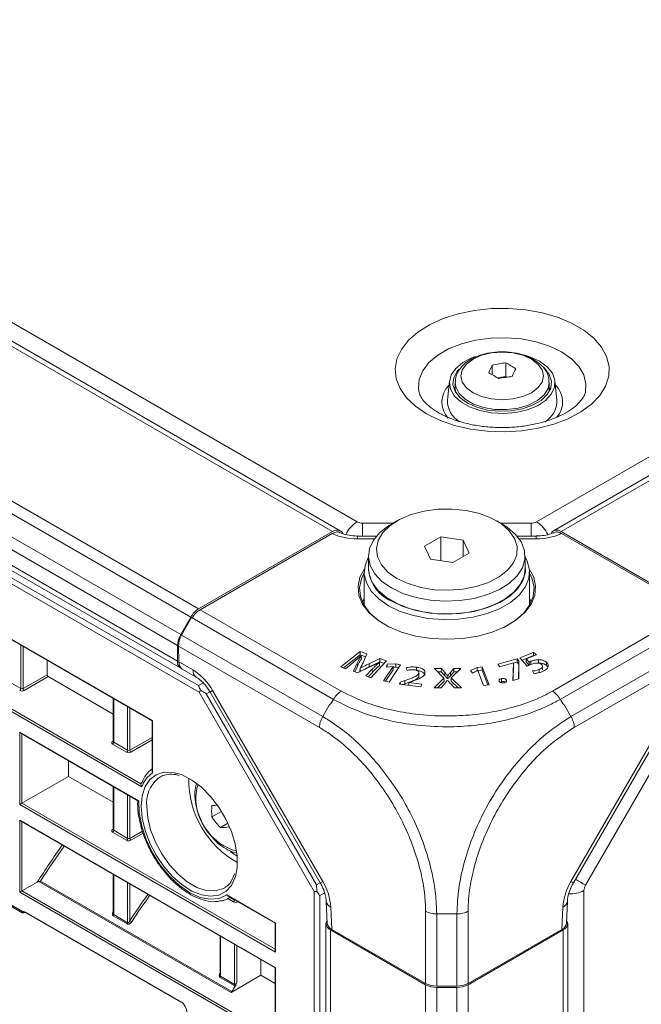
# Model space of a CAD drawing. Header units: millimetres. Extents: x 0 to 1118, y 0 to 864.
# Tile 194 of 256: x 862 to 882, y 333 to 365. Entities that reach past the tile are written whole.
import ezdxf

# ---------------------------------------------------------------- set-up
doc = ezdxf.new("R2010")
doc.units = ezdxf.units.MM

msp = doc.modelspace()

# ---------------------------------------------------------------- linework, layer by layer
at = {"color": 9, "linetype": 'Continuous', "lineweight": 0}
for p, q in [((878.901, 348.57), (1010.648, 424.626)), ((1011.684, 424.459), (879.685, 348.258)), ((872.384, 348.258), (785.286, 398.538)), ((786.323, 398.705), (873.168, 348.57)), ((781.013, 396.071), (868.111, 345.791)), ((867.861, 345.527), (780.763, 395.808)), ((780.44, 395.248), (867.538, 344.967)), ((867.434, 344.619), (780.336, 394.899)), ((780.336, 394.405), (867.434, 344.124)), ((868.129, 343.124), (779.818, 394.105)), ((780.012, 394.192), (868.103, 343.337)), ((781.307, 391.483), (866.64, 342.221)), ((866.297, 340.108), (825.491, 363.665)), ((825.588, 363.69), (866.27, 340.204)), ((873.345, 348.528), (873.345, 348.117)), ((873.345, 348.528), (874.319, 348.528)), ((877.75, 348.528), (878.724, 348.528)), ((878.724, 348.528), (878.724, 348.117)), ((873.184, 348.025), (873.184, 348.117)), ((873.722, 348.025), (873.184, 348.025)), ((878.884, 348.025), (878.347, 348.025)), ((878.884, 348.025), (878.884, 348.117)), ((868.159, 345.763), (872.663, 343.163)), ((879.406, 343.163), (883.91, 345.763)), ((867.896, 345.507), (867.918, 345.519)), ((872.415, 342.898), (867.907, 345.501)), ((884.162, 345.501), (879.654, 342.898)), ((867.568, 344.95), (872.072, 342.35)), ((879.997, 342.35), (884.501, 344.95)), ((862.434, 343.242), (862.434, 344.633)), ((862.504, 344.592), (862.504, 343.243)), ((871.968, 342.001), (867.469, 344.599)), ((884.6, 344.599), (880.101, 342.001)), ((867.477, 344.1), (867.931, 343.838)), ((873.178, 343.957), (873.175, 344.06)), ((873.657, 343.761), (873.655, 343.864)), ((875.972, 343.652), (875.974, 343.755)), ((876.15, 343.653), (876.148, 343.756)), ((861.987, 343.5), (862.434, 343.242)), ((862.504, 343.243), (863.271, 343.686)), ((863.307, 343.625), (862.539, 343.182)), ((868.103, 343.337), (868.254, 343.43)), ((874.691, 343.395), (874.69, 343.498)), ((871.803, 336.761), (868.129, 343.124)), ((868.468, 343.144), (868.353, 343.074)), ((868.556, 343.178), (868.476, 343.132)), ((868.556, 343.178), (872.075, 337.083)), ((879.994, 337.083), (883.513, 343.178)), ((865.399, 342.921), (865.399, 341.531)), ((868.353, 343.074), (871.872, 336.979)), ((880.461, 336.967), (883.858, 342.851)), ((865.845, 341.273), (865.845, 342.663)), ((865.916, 342.623), (865.916, 341.273)), ((872.282, 342.712), (872.072, 342.35)), ((879.787, 342.712), (879.997, 342.35)), ((866.64, 342.221), (866.64, 340.552)), ((862.401, 339.544), (862.401, 341.856)), ((862.401, 341.856), (866.205, 339.66)), ((862.471, 341.798), (862.471, 339.585)), ((865.363, 341.552), (865.384, 341.564)), ((865.916, 341.273), (866.626, 341.683)), ((866.626, 341.602), (865.951, 341.212)), ((865.81, 341.212), (865.364, 341.47)), ((865.399, 341.531), (865.845, 341.273)), ((865.399, 340.108), (865.399, 338.718)), ((865.845, 338.46), (865.845, 339.85)), ((865.916, 339.81), (865.916, 338.46)), ((870.567, 334.83), (862.401, 339.544)), ((862.471, 339.585), (870.553, 334.919)), ((862.401, 339.043), (870.567, 334.328)), ((862.401, 336.74), (862.401, 339.043)), ((862.471, 338.985), (862.471, 336.781)), ((865.363, 338.739), (865.384, 338.751)), ((865.399, 338.718), (865.845, 338.46)), ((865.81, 338.399), (865.364, 338.657)), ((865.916, 338.46), (866.317, 338.692)), ((866.341, 338.624), (865.951, 338.399)), ((865.399, 337.295), (865.399, 336.023)), ((869.145, 333.541), (863.014, 337.08)), ((863.06, 337.09), (869.168, 333.564)), ((865.845, 335.765), (865.845, 337.037)), ((865.916, 336.997), (865.916, 335.832)), ((871.872, 336.979), (871.991, 337.044)), ((872.075, 337.083), (871.995, 337.037)), ((870.567, 332.026), (862.401, 336.74)), ((862.471, 336.781), (870.553, 332.116)), ((869.01, 336.653), (870.567, 335.755)), ((869.222, 336.429), (869.038, 336.536)), ((869.12, 336.569), (869.257, 336.49)), ((871.803, 288.776), (871.803, 336.761)), ((872.135, 336.718), (871.975, 336.631)), ((871.975, 336.631), (871.975, 288.9)), ((880.41, 289.277), (880.41, 336.793)), ((862.004, 336.4), (862.487, 336.121)), ((869.257, 336.49), (869.257, 336.494)), ((869.366, 336.431), (869.363, 336.43)), ((872.332, 336.266), (872.364, 335.553)), ((879.705, 335.553), (879.737, 336.266)), ((862.608, 336.094), (867.53, 333.252)), ((865.833, 335.726), (865.387, 335.984)), ((865.399, 336.023), (865.845, 335.765)), ((875.358, 333.824), (875.358, 336.131)), ((876.358, 336.047), (875.711, 336.047)), ((875.711, 336.046), (875.711, 333.74)), ((876.358, 333.74), (876.358, 336.046)), ((876.711, 336.131), (876.711, 333.824)), ((870.567, 335.755), (870.567, 334.83)), ((868.811, 335.325), (868.811, 334.053)), ((872.322, 335.536), (872.322, 289.197)), ((879.747, 289.197), (879.747, 335.536)), ((869.257, 333.795), (869.257, 335.068)), ((869.328, 335.027), (869.328, 333.863)), ((870.567, 334.328), (870.567, 332.026)), ((869.245, 333.757), (868.798, 334.015)), ((868.811, 334.053), (869.257, 333.795)), ((875.358, 287.445), (875.358, 333.783)), ((875.711, 333.699), (875.711, 287.36)), ((876.358, 287.36), (876.358, 333.699)), ((876.711, 333.783), (876.711, 287.445))]:
    msp.add_line(p, q, dxfattribs=at)
at = {"color": 7, "linetype": 'Continuous', "lineweight": 15}
for p, q in [((1011.434, 424.484), (879.435, 348.282)), ((872.634, 348.282), (785.536, 398.563)), ((780.44, 394.176), (867.538, 343.895)), ((781.342, 391.446), (866.626, 342.213)), ((877.486, 353.578), (877.486, 353.266)), ((877.918, 353.645), (877.918, 353.217)), ((877.918, 353.217), (877.642, 353.174)), ((877.959, 353.193), (877.918, 353.217)), ((876.118, 353.065), (876.055, 352.455)), ((876.267, 352.804), (876.302, 352.877)), ((876.302, 353.018), (876.302, 352.845)), ((879.302, 352.845), (879.302, 353.018)), ((879.549, 352.455), (879.487, 353.065)), ((874.443, 348.6), (874.266, 348.497)), ((877.802, 348.497), (877.626, 348.6)), ((872.384, 348.258), (868.111, 345.791)), ((872.375, 348.197), (868.159, 345.763)), ((879.685, 348.258), (883.958, 345.791)), ((879.694, 348.197), (883.91, 345.763)), ((873.793, 348.117), (873.184, 348.117)), ((875.843, 348.094), (875.32, 347.792)), ((876.557, 347.983), (875.843, 348.094)), ((875.846, 347.328), (875.843, 348.094)), ((876.553, 347.458), (876.557, 347.983)), ((876.749, 347.571), (876.557, 347.983)), ((878.884, 348.117), (878.276, 348.117)), ((875.32, 347.792), (875.512, 347.38)), ((876.226, 347.269), (876.749, 347.571)), ((873.534, 347.477), (873.534, 347.069)), ((875.512, 347.38), (876.226, 347.269)), ((878.534, 347.069), (878.534, 347.477)), ((873.397, 346.967), (873.397, 345.897)), ((878.672, 345.897), (878.672, 346.967)), ((873.397, 346.129), (873.339, 346.008)), ((878.73, 346.008), (878.672, 346.129)), ((867.538, 344.967), (867.861, 345.527)), ((867.886, 345.513), (867.568, 344.95)), ((867.886, 345.513), (867.931, 345.539)), ((867.896, 345.507), (867.886, 345.513)), ((867.907, 345.501), (867.896, 345.507)), ((867.434, 344.619), (867.434, 344.124)), ((867.477, 344.1), (867.469, 344.599)), ((873.268, 344.43), (872.648, 343.934)), ((873.483, 344.352), (873.268, 344.43)), ((873.268, 344.326), (873.268, 344.43)), ((878.804, 344.4), (878.368, 344.23)), ((878.894, 344.324), (878.804, 344.4)), ((878.804, 344.296), (878.804, 344.4)), ((863.271, 344.149), (863.271, 343.686)), ((873.268, 344.326), (872.738, 343.902)), ((872.801, 343.879), (873.046, 344.08)), ((873.175, 344.06), (873.056, 343.795)), ((873.444, 344.263), (873.268, 344.326)), ((873.3, 344.294), (873.303, 344.293)), ((873.306, 344.192), (873.303, 344.293)), ((873.375, 344.102), (873.483, 344.352)), ((873.899, 344.202), (873.551, 344.039)), ((873.9, 344.098), (873.553, 343.936)), ((873.604, 343.589), (874.112, 344.125)), ((873.876, 344.087), (873.88, 344.085)), ((873.883, 343.983), (873.88, 344.085)), ((874.112, 344.125), (873.899, 344.202)), ((873.9, 344.098), (873.899, 344.202)), ((874.039, 344.048), (873.9, 344.098)), ((878.28, 344.195), (877.661, 344.025)), ((877.729, 343.942), (878.163, 344.061)), ((878.164, 344.059), (878.144, 343.506)), ((878.163, 344.061), (878.164, 344.059)), ((878.279, 344.091), (878.164, 344.06)), ((878.167, 343.957), (878.164, 344.059)), ((878.279, 344.091), (878.28, 344.195)), ((878.331, 344.028), (878.279, 344.091)), ((878.333, 344.13), (878.28, 344.195)), ((878.328, 343.557), (878.333, 344.13)), ((878.331, 344.028), (878.333, 344.13)), ((878.368, 344.23), (878.601, 343.962)), ((878.804, 344.296), (878.435, 344.152)), ((878.567, 344.095), (878.569, 344.197)), ((878.656, 343.989), (878.567, 344.095)), ((878.569, 344.197), (878.894, 344.324)), ((878.659, 344.09), (878.569, 344.197)), ((878.658, 343.99), (878.659, 344.09)), ((878.719, 344.013), (878.717, 344.116)), ((878.81, 344.291), (878.804, 344.296)), ((878.96, 344.061), (878.959, 344.165)), ((879.213, 343.981), (879.215, 344.084)), ((867.584, 343.869), (868.034, 343.609)), ((872.648, 343.934), (872.801, 343.879)), ((873.056, 343.795), (873.182, 343.75)), ((873.178, 343.957), (873.098, 343.78)), ((873.182, 343.75), (873.555, 343.927)), ((873.26, 343.79), (873.263, 343.892)), ((873.264, 343.788), (873.26, 343.79)), ((873.267, 343.891), (873.263, 343.892)), ((873.267, 343.79), (873.267, 343.891)), ((873.655, 343.864), (873.444, 343.647)), ((873.657, 343.761), (873.52, 343.619)), ((873.553, 343.936), (873.551, 344.039)), ((874.319, 343.945), (874.017, 343.489)), ((874.321, 343.844), (874.078, 343.476)), ((874.129, 344.019), (874.108, 343.933)), ((874.108, 343.933), (874.316, 343.946)), ((874.404, 344.034), (874.129, 344.019)), ((874.131, 343.935), (874.129, 344.019)), ((874.191, 343.451), (874.555, 344)), ((874.316, 343.946), (874.319, 343.945)), ((874.321, 343.844), (874.319, 343.945)), ((874.404, 343.93), (874.319, 343.926)), ((874.555, 344), (874.404, 344.034)), ((874.404, 343.93), (874.404, 344.034)), ((874.495, 343.91), (874.404, 343.93)), ((874.739, 343.907), (874.765, 343.823)), ((875.067, 343.825), (875.068, 343.928)), ((875.139, 343.768), (875.139, 343.775)), ((875.859, 343.881), (875.638, 343.88)), ((875.638, 343.88), (875.941, 343.579)), ((875.857, 343.777), (875.742, 343.777)), ((875.857, 343.777), (875.859, 343.881)), ((875.972, 343.652), (875.857, 343.777)), ((875.974, 343.755), (875.859, 343.881)), ((876.26, 343.882), (876.148, 343.756)), ((876.262, 343.778), (876.15, 343.653)), ((876.175, 343.584), (876.481, 343.882)), ((876.481, 343.882), (876.26, 343.882)), ((876.262, 343.778), (876.26, 343.882)), ((876.375, 343.779), (876.262, 343.778)), ((877.005, 343.918), (876.79, 343.818)), ((876.79, 343.818), (876.855, 343.74)), ((877.006, 343.815), (876.852, 343.743)), ((876.855, 343.74), (877.016, 343.817)), ((877.162, 343.939), (877.005, 343.918)), ((877.006, 343.815), (877.005, 343.918)), ((877.015, 343.816), (877.006, 343.815)), ((877.016, 343.817), (877.019, 343.817)), ((877.161, 343.836), (877.019, 343.817)), ((877.019, 343.817), (877.206, 343.341)), ((877.161, 343.836), (877.162, 343.939)), ((877.348, 343.36), (877.161, 343.836)), ((877.388, 343.365), (877.162, 343.939)), ((877.661, 344.025), (877.729, 343.942)), ((878.167, 343.957), (878.15, 343.508)), ((878.327, 343.556), (878.331, 344.028)), ((878.765, 343.806), (878.815, 343.723)), ((878.982, 343.75), (878.981, 343.853)), ((879.092, 343.844), (879.089, 343.946)), ((865.384, 342.425), (863.307, 343.625)), ((873.444, 343.647), (873.604, 343.589)), ((874.017, 343.489), (874.191, 343.451)), ((874.549, 343.45), (874.524, 343.384)), ((874.69, 343.498), (874.549, 343.45)), ((874.55, 343.381), (874.549, 343.45)), ((874.812, 343.438), (874.691, 343.395)), ((874.822, 343.347), (874.824, 343.441)), ((874.824, 343.441), (874.825, 343.443)), ((875.234, 343.39), (874.824, 343.441)), ((874.825, 343.443), (874.929, 343.475)), ((875.14, 343.623), (875.138, 343.726)), ((875.141, 343.673), (875.139, 343.734)), ((875.941, 343.579), (875.631, 343.27)), ((875.944, 343.477), (875.736, 343.27)), ((875.944, 343.477), (875.941, 343.579)), ((876.05, 343.507), (876.055, 343.507)), ((876.062, 343.55), (876.063, 343.653)), ((876.068, 343.55), (876.062, 343.55)), ((876.066, 343.653), (876.063, 343.653)), ((876.068, 343.55), (876.066, 343.653)), ((876.173, 343.482), (876.175, 343.584)), ((876.391, 343.272), (876.173, 343.482)), ((876.499, 343.272), (876.175, 343.584)), ((877.78, 343.462), (877.738, 343.447)), ((877.78, 343.462), (877.78, 343.565)), ((877.861, 343.43), (877.861, 343.43)), ((877.932, 343.469), (877.933, 343.52)), ((878.144, 343.506), (878.328, 343.557)), ((868.476, 343.132), (871.995, 337.037)), ((874.524, 343.384), (875.2, 343.299)), ((874.691, 343.395), (874.622, 343.372)), ((875.2, 343.299), (875.234, 343.39)), ((875.631, 343.27), (875.852, 343.27)), ((875.852, 343.27), (875.956, 343.392)), ((876.161, 343.393), (876.277, 343.272)), ((876.277, 343.272), (876.499, 343.272)), ((877.206, 343.341), (877.388, 343.365)), ((880.074, 337.037), (883.593, 343.132)), ((865.384, 342.929), (865.384, 341.551)), ((866.626, 342.213), (866.626, 340.612)), ((862.436, 341.818), (866.172, 339.662)), ((865.384, 341.552), (865.383, 341.545)), ((863.952, 340.439), (863.952, 340.944)), ((863.952, 340.439), (862.471, 339.585)), ((865.384, 339.612), (863.952, 340.439)), ((866.884, 340.424), (866.813, 340.378)), ((865.384, 340.116), (865.384, 338.738)), ((868.531, 339.143), (868.842, 339.322)), ((862.436, 339.005), (870.553, 334.32)), ((865.384, 338.739), (865.383, 338.732)), ((868.805, 338.802), (869.048, 338.942)), ((865.384, 337.303), (865.384, 336.064)), ((862.961, 337.063), (862.471, 336.781)), ((869.054, 336.611), (870.553, 335.746)), ((869.098, 336.557), (869.124, 336.571)), ((869.12, 336.57), (869.098, 336.557)), ((862.03, 336.342), (862.474, 336.086)), ((872.186, 336.448), (872.217, 335.75)), ((879.852, 335.75), (879.883, 336.448)), ((862.532, 336.092), (862.526, 336.09)), ((862.618, 336.071), (867.541, 333.23)), ((870.553, 335.746), (870.553, 334.879)), ((872.176, 335.74), (872.176, 289.401)), ((879.893, 289.401), (879.893, 335.74)), ((868.796, 335.334), (868.796, 334.094)), ((872.322, 335.536), (875.358, 333.783)), ((875.358, 333.824), (872.364, 335.553)), ((879.705, 335.553), (876.711, 333.824)), ((876.711, 333.783), (879.747, 335.536)), ((870.095, 334.584), (870.095, 334.089)), ((870.567, 334.328), (870.553, 334.32)), ((870.553, 334.32), (870.553, 332.075)), ((870.095, 334.089), (869.145, 333.541)), ((870.553, 333.825), (870.095, 334.089)), ((876.358, 333.74), (875.711, 333.74)), ((876.358, 333.699), (875.711, 333.699))]:
    msp.add_line(p, q, dxfattribs=at)
at = {"color": 9, "linetype": 'Continuous', "lineweight": 0, "flags": 128}
for points in [[(875.386, 352.022), (875.03, 352.263), (874.746, 352.535), (874.54, 352.83), (874.42, 353.139), (874.386, 353.456), (874.442, 353.772), (874.584, 354.078), (874.81, 354.368), (875.113, 354.633), (875.486, 354.866), (875.918, 355.062), (876.4, 355.215), (876.918, 355.321), (877.459, 355.379), (878.008, 355.385), (878.553, 355.34), (879.078, 355.246), (879.57, 355.104), (880.016, 354.919), (880.405, 354.694), (880.726, 354.437), (880.972, 354.153), (881.135, 353.85), (881.212, 353.535), (881.201, 353.218), (881.102, 352.906), (880.918, 352.607), (880.652, 352.329), (880.313, 352.079), (879.909, 351.864), (879.451, 351.689), (878.949, 351.558), (878.418, 351.476), (877.871, 351.444), (877.322, 351.464), (876.786, 351.533), (876.276, 351.652), (875.805, 351.816), (875.386, 352.022)], [(875.143, 352.73), (875.128, 352.835), (875.151, 353.119), (875.264, 353.397), (875.464, 353.658), (875.743, 353.893), (876.092, 354.095), (876.5, 354.256), (876.951, 354.371), (877.432, 354.437), (877.926, 354.45), (878.415, 354.41), (878.884, 354.32), (879.315, 354.181), (879.695, 353.999), (880.011, 353.779), (880.251, 353.53), (880.408, 353.26), (880.476, 352.977), (880.463, 352.736)], [(878.734, 353.767), (878.461, 353.888), (878.143, 353.964), (877.802, 353.99), (877.461, 353.964), (877.143, 353.888), (876.87, 353.767), (876.661, 353.609), (876.529, 353.426), (876.484, 353.229), (876.529, 353.032), (876.661, 352.849), (876.87, 352.691), (877.143, 352.57), (877.461, 352.494), (877.802, 352.468), (878.143, 352.494), (878.461, 352.57), (878.734, 352.691), (878.944, 352.849), (879.075, 353.032), (879.12, 353.229), (879.075, 353.426), (878.944, 353.609), (878.734, 353.767)], [(879.302, 353.022), (879.266, 352.829), (879.139, 352.625), (878.927, 352.445), (878.645, 352.301), (878.31, 352.203), (877.943, 352.156), (877.568, 352.162), (877.206, 352.223), (876.883, 352.333), (876.617, 352.487), (876.426, 352.674), (876.321, 352.882), (876.302, 353.024)], [(866.277, 339.483), (866.309, 339.822), (866.402, 340.111), (866.553, 340.338), (866.755, 340.493), (867.001, 340.571), (867.28, 340.568), (867.438, 340.534)], [(868.096, 340.177), (868.049, 340.049), (868.017, 339.788)], [(866.205, 339.66), (866.215, 339.27), (866.293, 338.851), (866.436, 338.422), (866.637, 338), (866.888, 337.603), (867.179, 337.249), (867.497, 336.951), (867.828, 336.724), (868.159, 336.576), (868.475, 336.514), (868.763, 336.54), (869.01, 336.653)], [(869.286, 337.232), (869.281, 337.217), (869.158, 336.958), (868.981, 336.766), (868.755, 336.649), (868.491, 336.611), (868.2, 336.655), (867.892, 336.778), (867.582, 336.975), (867.28, 337.239), (867.001, 337.558), (866.755, 337.92), (866.553, 338.31), (866.402, 338.711), (866.309, 339.107), (866.277, 339.483)], [(866.453, 339.482), (866.485, 339.116), (866.578, 338.73), (866.73, 338.339), (866.932, 337.962), (867.178, 337.615), (867.454, 337.313), (867.75, 337.07), (868.053, 336.895), (868.35, 336.796), (868.626, 336.779), (868.871, 336.843), (868.948, 336.884)], [(869.13, 338.028), (869.244, 337.95), (869.344, 337.89)], [(880.461, 336.967), (880.389, 337.009), (880.302, 337.059), (880.203, 337.116), (880.14, 337.153)], [(879.994, 337.083), (880.036, 337.059), (880.063, 337.043), (880.074, 337.037), (880.074, 337.037)]]:
    msp.add_lwpolyline(points, dxfattribs=at)
at = {"color": 7, "linetype": 'Continuous', "lineweight": 15, "flags": 128}
for points in [[(878.995, 353.697), (879.238, 353.519), (879.404, 353.314), (879.483, 353.093), (879.472, 352.867), (879.37, 352.648), (879.185, 352.449), (878.924, 352.28), (878.603, 352.151), (878.239, 352.067), (877.851, 352.034), (877.461, 352.054), (877.089, 352.125), (876.756, 352.244), (876.478, 352.404), (876.273, 352.596), (876.15, 352.811), (876.115, 353.036), (876.172, 353.26), (876.317, 353.47), (876.542, 353.656), (876.834, 353.806), (876.944, 353.847)], [(878.526, 353.888), (878.688, 353.837), (878.995, 353.697)], [(876.427, 353.451), (876.366, 353.381), (876.253, 353.172), (876.23, 352.953), (876.299, 352.738), (876.454, 352.538), (876.689, 352.365), (876.987, 352.23), (877.334, 352.14), (877.707, 352.1), (878.086, 352.114), (878.449, 352.179), (878.774, 352.292), (879.042, 352.447), (879.238, 352.635), (879.351, 352.844), (879.374, 353.063), (879.306, 353.279), (879.15, 353.478), (879.106, 353.518)], [(879.302, 352.877), (879.306, 352.87), (879.337, 352.804)], [(876.302, 352.845), (876.303, 352.818), (876.326, 352.691)], [(879.278, 352.691), (879.296, 352.763), (879.302, 352.845)], [(874.443, 346.763), (874.796, 346.597), (875.2, 346.475), (875.637, 346.403), (876.091, 346.383), (876.543, 346.416), (876.974, 346.501), (877.366, 346.634), (877.704, 346.811), (877.973, 347.022), (878.163, 347.261), (878.266, 347.517), (878.278, 347.78), (878.198, 348.039), (878.029, 348.283), (877.778, 348.502), (877.456, 348.688), (877.076, 348.833), (876.653, 348.93), (876.205, 348.976), (875.75, 348.97), (875.307, 348.91), (874.893, 348.801), (874.526, 348.645), (874.221, 348.45), (873.99, 348.224), (873.843, 347.975), (873.785, 347.714), (873.82, 347.452), (873.945, 347.199), (874.156, 346.967), (874.443, 346.763)], [(874.267, 346.457), (873.964, 346.668), (873.736, 346.909), (873.592, 347.17), (873.535, 347.443), (873.569, 347.716), (873.692, 347.982), (873.9, 348.228), (874.185, 348.448), (874.266, 348.497)], [(877.802, 348.497), (877.962, 348.396), (878.229, 348.169), (878.416, 347.917), (878.517, 347.648), (878.528, 347.374), (878.449, 347.104), (878.283, 346.847), (878.036, 346.612), (877.716, 346.409), (877.336, 346.245), (876.908, 346.125), (876.449, 346.054), (875.975, 346.034), (875.503, 346.067), (875.05, 346.15), (874.633, 346.282), (874.267, 346.457)], [(872.384, 348.258), (872.453, 348.29), (872.519, 348.305), (872.58, 348.302), (872.634, 348.282), (872.678, 348.246), (872.711, 348.194), (872.711, 348.193)], [(874.169, 345.89), (873.859, 346.106), (873.622, 346.352), (873.467, 346.618), (873.4, 346.896), (873.422, 347.177), (873.534, 347.451), (873.534, 347.452)], [(878.534, 347.452), (878.602, 347.315), (878.669, 347.037), (878.647, 346.756), (878.535, 346.483), (878.339, 346.226), (878.064, 345.994), (877.719, 345.795), (877.318, 345.637), (876.873, 345.523), (876.399, 345.459), (875.913, 345.446), (875.431, 345.485), (874.969, 345.574), (874.544, 345.711), (874.169, 345.89)], [(874.258, 346.043), (874.626, 345.868), (875.045, 345.736), (875.5, 345.652), (875.975, 345.619), (876.451, 345.639), (876.912, 345.71), (877.342, 345.83), (877.724, 345.996), (878.046, 346.2), (878.294, 346.435), (878.461, 346.693), (878.541, 346.965), (878.534, 347.213)], [(878.666, 347.068), (878.808, 346.799), (878.87, 346.51), (878.841, 346.219), (878.724, 345.935), (878.521, 345.669), (878.24, 345.427), (877.889, 345.217), (877.479, 345.047), (877.024, 344.922), (876.537, 344.845), (876.034, 344.819), (875.532, 344.845), (875.045, 344.922), (874.59, 345.047), (874.18, 345.217), (873.829, 345.427), (873.548, 345.669), (873.345, 345.935), (873.228, 346.219), (873.199, 346.51), (873.26, 346.799), (873.403, 347.068)], [(873.397, 346.936), (873.309, 346.753), (873.249, 346.468), (873.277, 346.183), (873.393, 345.904), (873.592, 345.642), (873.868, 345.405), (874.187, 345.212)], [(873.534, 347.069), (873.552, 346.898), (873.653, 346.629), (873.84, 346.377), (874.107, 346.15), (874.443, 345.956), (874.836, 345.802), (875.273, 345.694), (875.738, 345.636), (876.213, 345.629), (876.681, 345.675), (877.127, 345.771), (877.533, 345.914), (877.884, 346.098), (878.169, 346.318), (878.377, 346.565), (878.5, 346.83), (878.534, 347.069)], [(877.826, 345.184), (877.856, 345.199), (878.201, 345.405), (878.477, 345.642), (878.676, 345.904), (878.792, 346.183), (878.82, 346.468), (878.76, 346.753), (878.672, 346.936)], [(866.64, 342.221), (866.634, 342.218), (866.63, 342.215), (866.627, 342.213), (866.626, 342.213), (866.626, 342.213)], [(867.438, 340.534), (867.582, 340.484), (867.892, 340.323), (868.2, 340.091), (868.491, 339.798), (868.755, 339.456), (868.981, 339.078), (869.158, 338.681), (869.281, 338.28), (869.344, 337.892), (869.344, 337.533), (869.286, 337.232)]]:
    msp.add_lwpolyline(points, dxfattribs=at)
at = {"color": 7, "linetype": 'Continuous', "lineweight": 15}
for centre, radius, start, end in [((881.289, 351.661), 4.259, 153.251, 156.9521), ((878.403, 349.078), 4.593, 96.0641, 101.522), ((876.25, 350.39), 3.657, 57.1394, 62.866), ((875.702, 350.074), 3.657, 57.1394, 62.866), ((878.604, 348.645), 4.593, 96.0641, 101.522), ((882.038, 351.545), 4.259, 153.251, 156.9521), ((876.842, 352.44), 0.787, 178.8694, 237.9161), ((878.754, 352.442), 0.795, 300.4985, 0.9573), ((879.547, 348.092), 0.215, 50.2598, 150.1658), ((874.728, 347.142), 1.195, 176.5965, 246.8542), ((868.493, 345.179), 0.721, 121.9547, 151.1444), ((868.155, 344.594), 0.721, 148.8563, 178.0435), ((867.67, 344.096), 0.238, 173.0196, 242.956), ((867.201, 339.923), 0.954, 127.1205, 160.2082), ((872.184, 339.325), 3.658, 177.1372, 182.8628), ((868.308, 343.5), 3.998, 273.1953, 275.7581), ((872.244, 341.847), 4.593, 216.0659, 221.5233), ((868.562, 343.057), 4.262, 273.2601, 276.959), ((872.396, 335.738), 0.215, 148.7028, 249.769), ((879.672, 335.738), 0.215, 290.231, 31.2972), ((875.697, 334.461), 0.721, 241.9598, 271.1441), ((875.697, 334.42), 0.721, 241.9598, 271.1441), ((876.372, 334.461), 0.721, 268.8559, 298.0402), ((876.372, 334.42), 0.721, 268.8559, 298.0402), ((867.555, 333.25), 0.0247, 173.8253, 234.8625)]:
    msp.add_arc(centre, radius, start, end, dxfattribs=at)
at = {"color": 9, "linetype": 'Continuous', "lineweight": 0}
for centre, radius, start, end in [((876.626, 352.396), 0.75, 134.147, 223.3831), ((878.997, 352.398), 0.735, 317.6531, 46.8707), ((873.694, 347.745), 0.979, 122.4742, 154.5162), ((873.338, 348.889), 0.361, 241.9598, 271.1441), ((878.731, 348.889), 0.361, 268.8559, 298.0402), ((878.374, 347.744), 0.98, 25.2433, 57.5185), ((868.182, 343.813), 0.252, 174.4386, 233.6285), ((866.976, 342.308), 1.803, 28.8556, 58.0453), ((862.357, 343.246), 0.0769, 302.9181, 357.3706), ((862.582, 343.247), 0.078, 183.0599, 236.9401), ((865.379, 341.574), 0.0277, 236.1434, 280.6298), ((865.322, 341.534), 0.0769, 302.9181, 357.3706), ((865.769, 341.276), 0.0769, 302.9181, 357.3706), ((865.994, 341.278), 0.078, 183.0599, 236.9401), ((867.146, 339.807), 0.9, 124.1693, 160.5241), ((867.499, 339.583), 1.05, 130.7476, 185.4757), ((870.805, 340.322), 3.008, 178.8846, 241.11), ((869.812, 339.777), 1.795, 179.6254, 254.271), ((865.379, 338.762), 0.0277, 236.1434, 280.6298), ((865.322, 338.721), 0.0769, 302.9181, 357.3706), ((865.769, 338.463), 0.0769, 302.9181, 357.3706), ((865.994, 338.465), 0.078, 183.0599, 236.9401), ((870.491, 336.134), 1.846, 4.0861, 30.9208), ((881.578, 336.134), 1.846, 149.0792, 175.9139), ((880.77, 336.781), 0.361, 148.8563, 178.0435), ((879.961, 337.652), 0.969, 267.9512, 297.6042), ((869.18, 336.494), 0.0769, 302.9181, 357.3706), ((869.396, 336.484), 0.064, 222.6569, 238.5487), ((872.416, 336.483), 0.233, 189.0626, 248.8346), ((879.652, 336.483), 0.233, 291.186, 350.726), ((862.528, 336.134), 0.0423, 198.5307, 277.9235), ((862.633, 336.091), 0.0247, 173.8253, 234.8625), ((865.325, 336.025), 0.0739, 326.0519, 357.7951), ((865.772, 335.768), 0.0739, 326.0519, 357.7951), ((866.256, 336.274), 0.558, 232.3838, 239.5346), ((868.737, 334.056), 0.0739, 326.0519, 357.7951), ((869.183, 333.798), 0.0739, 326.0519, 357.7951)]:
    msp.add_arc(centre, radius, start, end, dxfattribs=at)
at = {"color": 7, "linetype": 'Continuous', "lineweight": 15}
for centre, major_axis, ratio, start_param, end_param in [((868.153, 345.359), (0.256, 0.429), 0.56722, 0.793746, 1.579144), ((867.823, 344.803), (0.243, 0.437), 0.587367, 1.561677, 2.347075), ((867.83, 344.304), (0.243, 0.437), 0.587367, 2.347075, 3.132555), ((863.307, 343.665), (-0.025, 0.0433), 0.577426, 0.785518, 2.356238), ((868.218, 343.175), (0.0912, 0.0912), 0.317888, 1.723104, 2.441094), ((862.436, 341.876), (-0.0354, 0.0612), 0.577335, 1.570756, 2.356235), ((862.436, 339.564), (0.05, 0.0289), 0.00007, 0.794084, 2.356154), ((862.436, 339.063), (-0.0354, 0.0612), 0.577335, 1.570756, 2.356235), ((862.436, 336.761), (0.05, 0.0289), 0.00007, 0.794084, 2.356154), ((871.891, 336.812), (0.125, 0.033), 0.317765, 3.842051, 4.560041), ((870.603, 335.775), (0.05, 0.0289), 0.00007, 2.356154, 3.141633), ((872.717, 335.757), (0.5, -0.001), 0.577287, 3.167804, 3.928362), ((879.351, 335.757), (0.5, 0.001), 0.577287, 5.496416, 6.256974), ((870.603, 334.85), (-0.0354, 0.0612), 0.577335, 0.785358, 1.570756), ((876.865, 327.757), (8.349, 14.212), 0.582398, 1.489955, 1.503496), ((869.145, 333.582), (0.0253, 0.0431), 0.582398, 3.940076, 4.645089), ((867.53, 333.007), (-0.15, 0.26), 0.578085, 3.927681, 5.49726)]:
    msp.add_ellipse(centre, major_axis=major_axis, ratio=ratio, start_param=start_param, end_param=end_param, dxfattribs=at)
at = {"color": 9, "linetype": 'Continuous', "lineweight": 0}
for centre, major_axis, ratio, start_param, end_param in [((862.469, 343.223), (0.1, 0.0008), 0.582304, 3.922551, 5.484621), ((862.469, 343.264), (0.05, 0.0008), 0.587274, 3.917956, 5.480026), ((865.435, 341.511), (0.1, 0.0008), 0.582304, 2.360482, 3.922551), ((865.434, 341.552), (0.05, 0.0008), 0.587274, 3.132558, 3.917956), ((865.881, 341.294), (0.05, 0.0008), 0.587274, 3.917956, 5.480026), ((865.881, 341.253), (0.1, 0.0008), 0.582304, 3.922551, 5.484621), ((865.435, 338.698), (0.1, 0.0008), 0.582304, 2.360482, 3.922551), ((865.434, 338.739), (0.05, 0.0008), 0.587274, 3.132558, 3.917956), ((865.881, 338.44), (0.1, 0.0008), 0.582304, 3.922551, 5.484621), ((865.881, 338.481), (0.05, 0.0008), 0.587274, 3.917956, 5.480026), ((870.722, 331.303), (8.375, 14.255), 0.582398, 1.421713, 1.50815), ((870.757, 331.282), (8.35, 14.212), 0.582413, 1.421239, 1.50351), ((873.453, 329.726), (8.375, 14.255), 0.582398, 1.421713, 1.483172), ((873.488, 329.706), (8.35, 14.212), 0.582413, 1.421239, 1.483186), ((869.293, 336.471), (0.1, 0.0008), 0.582304, 3.922551, 5.484621), ((869.293, 336.511), (0.05, 0.0008), 0.587274, 3.917956, 4.342286)]:
    msp.add_ellipse(centre, major_axis=major_axis, ratio=ratio, start_param=start_param, end_param=end_param, dxfattribs=at)
at = {"color": 7, "linetype": 'Continuous', "lineweight": 15}
for points, knots in [([(877.508, 353.975), (877.451, 353.969), (877.279, 353.951), (877.014, 353.868), (876.732, 353.729), (876.514, 353.55), (876.373, 353.343), (876.303, 353.165), (876.31, 353.059), (876.312, 353.027)], [0, 0, 0, 0, 0.088899, 0.266389, 0.446466, 0.629823, 0.786842, 0.936359, 1, 1, 1, 1]), ([(878.806, 353.756), (878.757, 353.782), (878.619, 353.855), (878.357, 353.942), (878.022, 353.997), (877.731, 354.008), (877.564, 353.983), (877.508, 353.975)], [0, 0, 0, 0, 0.134842, 0.383204, 0.630657, 0.877448, 1, 1, 1, 1]), ([(879.293, 353.023), (879.293, 353.077), (879.291, 353.208), (879.199, 353.402), (879.043, 353.599), (878.888, 353.702), (878.806, 353.756)], [0, 0, 0, 0, 0.181848, 0.440154, 0.702961, 1, 1, 1, 1]), ([(875.761, 352.059), (875.714, 352.088), (875.576, 352.171), (875.396, 352.317), (875.249, 352.483), (875.169, 352.623), (875.154, 352.692), (875.147, 352.723)], [0, 0, 0, 0, 0.120199, 0.348417, 0.576255, 0.807437, 1, 1, 1, 1]), ([(880.459, 352.727), (880.459, 352.723), (880.457, 352.681), (880.417, 352.588), (880.316, 352.431), (880.142, 352.257), (879.896, 352.081), (879.588, 351.922), (879.227, 351.785), (878.821, 351.678), (878.381, 351.607), (877.922, 351.576), (877.459, 351.586), (877.005, 351.637), (876.577, 351.727), (876.189, 351.85), (875.924, 351.968), (875.794, 352.041), (875.761, 352.059)], [0, 0, 0, 0, 0.008976, 0.080268, 0.146119, 0.216385, 0.284316, 0.352062, 0.420297, 0.489269, 0.558898, 0.628985, 0.699289, 0.769539, 0.83942, 0.908688, 0.977133, 1, 1, 1, 1]), ([(872.375, 348.197), (872.414, 348.215), (872.493, 348.251), (872.577, 348.253), (872.608, 348.228), (872.614, 348.223)], [0, 0, 0, 0, 0.4476713, 0.895352, 1, 1, 1, 1]), ([(873.184, 348.118), (873.175, 348.117), (873.082, 348.115), (872.91, 348.135), (872.72, 348.18), (872.644, 348.219), (872.619, 348.232)], [0, 0, 0, 0, 0.044626, 0.429705, 0.810811, 1, 1, 1, 1]), ([(879.455, 348.23), (879.45, 348.228), (879.402, 348.2), (879.254, 348.156), (879.061, 348.119), (878.933, 348.121), (878.884, 348.121)], [0, 0, 0, 0, 0.038487, 0.407466, 0.776024, 1, 1, 1, 1]), ([(879.458, 348.224), (879.48, 348.234), (879.531, 348.256), (879.617, 348.237), (879.675, 348.207), (879.694, 348.197)], [0, 0, 0, 0, 0.334943, 0.787863, 1, 1, 1, 1]), ([(873.046, 344.08), (873.074, 344.103), (873.131, 344.151), (873.216, 344.222), (873.272, 344.27), (873.3, 344.294)], [0, 0, 0, 0, 0.333206, 0.666599, 1, 1, 1, 1]), ([(873.303, 344.293), (873.286, 344.266), (873.255, 344.214), (873.213, 344.136), (873.188, 344.085), (873.175, 344.06)], [0, 0, 0, 0, 0.3533457, 0.6765681, 1, 1, 1, 1]), ([(873.306, 344.192), (873.289, 344.165), (873.257, 344.112), (873.215, 344.034), (873.19, 343.983), (873.178, 343.957)], [0, 0, 0, 0, 0.3519392, 0.6758629, 1, 1, 1, 1]), ([(873.263, 343.892), (873.279, 343.92), (873.307, 343.968), (873.344, 344.038), (873.365, 344.081), (873.375, 344.102)], [0, 0, 0, 0, 0.395144, 0.697506, 1, 1, 1, 1]), ([(873.555, 343.927), (873.594, 343.945), (873.668, 343.98), (873.775, 344.033), (873.842, 344.069), (873.876, 344.087)], [0, 0, 0, 0, 0.354154, 0.67698, 1, 1, 1, 1]), ([(873.88, 344.085), (873.854, 344.061), (873.801, 344.012), (873.728, 343.938), (873.68, 343.889), (873.655, 343.864)], [0, 0, 0, 0, 0.33782, 0.668882, 1, 1, 1, 1]), ([(878.717, 344.116), (878.712, 344.114), (878.702, 344.11), (878.682, 344.101), (878.668, 344.095), (878.659, 344.09)], [0, 0, 0, 0, 0.25029, 0.500607, 1, 1, 1, 1]), ([(878.711, 344.012), (878.755, 344.027), (878.818, 344.05), (878.912, 344.06), (878.975, 344.055), (879.027, 344.038), (879.049, 344.021), (879.059, 344.013)], [0, 0, 0, 0, 0.393405, 0.556787, 0.721292, 0.876223, 1, 1, 1, 1]), ([(878.959, 344.165), (878.936, 344.164), (878.89, 344.162), (878.806, 344.146), (878.752, 344.128), (878.717, 344.116)], [0, 0, 0, 0, 0.269218, 0.538771, 1, 1, 1, 1]), ([(879.215, 344.084), (879.2, 344.096), (879.165, 344.122), (879.09, 344.152), (879.015, 344.165), (878.971, 344.165), (878.959, 344.165)], [0, 0, 0, 0, 0.247593, 0.566285, 0.881741, 1, 1, 1, 1]), ([(879.213, 343.981), (879.198, 343.993), (879.163, 344.019), (879.089, 344.049), (879.015, 344.061), (878.971, 344.061), (878.96, 344.061)], [0, 0, 0, 0, 0.249386, 0.568019, 0.883407, 1, 1, 1, 1]), ([(879.071, 343.782), (879.126, 343.808), (879.213, 343.85), (879.271, 343.933), (879.277, 344.004), (879.247, 344.054), (879.221, 344.079), (879.215, 344.084)], [0, 0, 0, 0, 0.348853, 0.550932, 0.753331, 0.946333, 1, 1, 1, 1]), ([(873.551, 344.039), (873.513, 344.021), (873.446, 343.987), (873.351, 343.937), (873.295, 343.907), (873.267, 343.891)], [0, 0, 0, 0, 0.391311, 0.6956, 1, 1, 1, 1]), ([(873.553, 343.936), (873.515, 343.918), (873.447, 343.884), (873.364, 343.84), (873.319, 343.816), (873.302, 343.806)], [0, 0, 0, 0, 0.444904, 0.793195, 1, 1, 1, 1]), ([(873.883, 343.983), (873.857, 343.959), (873.804, 343.91), (873.73, 343.836), (873.682, 343.786), (873.657, 343.761)], [0, 0, 0, 0, 0.3362434, 0.6680927, 1, 1, 1, 1]), ([(875.068, 343.928), (875.034, 343.931), (874.947, 343.939), (874.832, 343.931), (874.76, 343.912), (874.739, 343.907)], [0, 0, 0, 0, 0.298821, 0.79388, 1, 1, 1, 1]), ([(874.765, 343.823), (874.789, 343.829), (874.83, 343.839), (874.908, 343.85), (874.962, 343.846), (874.996, 343.844)], [0, 0, 0, 0, 0.3171435, 0.5705001, 1, 1, 1, 1]), ([(874.996, 343.844), (875.022, 343.84), (875.063, 343.833), (875.111, 343.812), (875.136, 343.786), (875.147, 343.756), (875.141, 343.736), (875.138, 343.726)], [0, 0, 0, 0, 0.285847, 0.451029, 0.617185, 0.818662, 1, 1, 1, 1]), ([(875.33, 343.663), (875.331, 343.671), (875.335, 343.7), (875.295, 343.747), (875.216, 343.794), (875.132, 343.815), (875.08, 343.823), (875.067, 343.825)], [0, 0, 0, 0, 0.093351, 0.367344, 0.60742, 0.905924, 1, 1, 1, 1]), ([(875.33, 343.713), (875.335, 343.738), (875.345, 343.786), (875.299, 343.85), (875.217, 343.897), (875.133, 343.918), (875.08, 343.926), (875.068, 343.928)], [0, 0, 0, 0, 0.254989, 0.480261, 0.677654, 0.922777, 1, 1, 1, 1]), ([(876.063, 343.653), (876.052, 343.666), (876.032, 343.69), (876.003, 343.724), (875.984, 343.745), (875.974, 343.755)], [0, 0, 0, 0, 0.379142, 0.689542, 1, 1, 1, 1]), ([(876.148, 343.756), (876.137, 343.743), (876.117, 343.719), (876.09, 343.685), (876.074, 343.664), (876.066, 343.653)], [0, 0, 0, 0, 0.383203, 0.691529, 1, 1, 1, 1]), ([(878.601, 343.962), (878.609, 343.967), (878.627, 343.976), (878.663, 343.993), (878.692, 344.004), (878.711, 344.012)], [0, 0, 0, 0, 0.251147, 0.502364, 1, 1, 1, 1]), ([(878.981, 343.853), (878.959, 343.845), (878.916, 343.83), (878.843, 343.814), (878.791, 343.808), (878.765, 343.806)], [0, 0, 0, 0, 0.323522, 0.65786, 1, 1, 1, 1]), ([(878.815, 343.723), (878.838, 343.725), (878.886, 343.73), (878.974, 343.748), (879.033, 343.769), (879.071, 343.782)], [0, 0, 0, 0, 0.260851, 0.52127, 1, 1, 1, 1]), ([(879.059, 344.013), (879.071, 344.001), (879.09, 343.979), (879.092, 343.944), (879.073, 343.91), (879.036, 343.877), (878.998, 343.86), (878.981, 343.853)], [0, 0, 0, 0, 0.226603, 0.389656, 0.552485, 0.801707, 1, 1, 1, 1]), ([(879.255, 343.922), (879.249, 343.937), (879.239, 343.958), (879.219, 343.976), (879.213, 343.981)], [0, 0, 0, 0, 0.712227, 1, 1, 1, 1]), ([(868.034, 343.609), (868.057, 343.595), (868.125, 343.553), (868.254, 343.438), (868.383, 343.284), (868.451, 343.174), (868.476, 343.132)], [0, 0, 0, 0, 0.164484, 0.478919, 0.804064, 1, 1, 1, 1]), ([(875.138, 343.726), (875.127, 343.708), (875.1, 343.666), (875.001, 343.614), (874.862, 343.557), (874.754, 343.52), (874.69, 343.498)], [0, 0, 0, 0, 0.156836, 0.382215, 0.633721, 1, 1, 1, 1]), ([(875.14, 343.623), (875.129, 343.606), (875.102, 343.563), (875.002, 343.511), (874.91, 343.473), (874.851, 343.452), (874.837, 343.447)], [0, 0, 0, 0, 0.218624, 0.532123, 0.881674, 1, 1, 1, 1]), ([(874.929, 343.475), (874.972, 343.49), (875.057, 343.52), (875.177, 343.572), (875.284, 343.633), (875.315, 343.687), (875.33, 343.713)], [0, 0, 0, 0, 0.25393, 0.508119, 0.764037, 1, 1, 1, 1]), ([(875.138, 343.673), (875.142, 343.667), (875.149, 343.65), (875.143, 343.633), (875.14, 343.623)], [0, 0, 0, 0, 0.407922, 1, 1, 1, 1]), ([(875.956, 343.392), (875.967, 343.405), (875.989, 343.43), (876.022, 343.468), (876.041, 343.494), (876.05, 343.507)], [0, 0, 0, 0, 0.339436, 0.669496, 1, 1, 1, 1]), ([(876.062, 343.55), (876.051, 343.563), (876.031, 343.586), (876.001, 343.621), (875.982, 343.642), (875.972, 343.652)], [0, 0, 0, 0, 0.37661, 0.688275, 1, 1, 1, 1]), ([(876.055, 343.507), (876.066, 343.494), (876.089, 343.469), (876.124, 343.43), (876.149, 343.405), (876.161, 343.393)], [0, 0, 0, 0, 0.333336, 0.666628, 1, 1, 1, 1]), ([(876.15, 343.653), (876.139, 343.64), (876.119, 343.617), (876.092, 343.582), (876.076, 343.561), (876.068, 343.55)], [0, 0, 0, 0, 0.380758, 0.690305, 1, 1, 1, 1]), ([(877.78, 343.565), (877.763, 343.561), (877.735, 343.553), (877.709, 343.532), (877.699, 343.511), (877.7, 343.491), (877.705, 343.479), (877.708, 343.475)], [0, 0, 0, 0, 0.283737, 0.479364, 0.674976, 0.876266, 1, 1, 1, 1]), ([(877.708, 343.475), (877.715, 343.466), (877.728, 343.45), (877.762, 343.434), (877.799, 343.425), (877.833, 343.426), (877.853, 343.429), (877.861, 343.43)], [0, 0, 0, 0, 0.271095, 0.474054, 0.677286, 0.874049, 1, 1, 1, 1]), ([(877.933, 343.52), (877.925, 343.529), (877.913, 343.545), (877.879, 343.562), (877.844, 343.569), (877.809, 343.57), (877.789, 343.567), (877.78, 343.565)], [0, 0, 0, 0, 0.274076, 0.469587, 0.665847, 0.851499, 1, 1, 1, 1]), ([(877.904, 343.445), (877.895, 343.449), (877.878, 343.459), (877.843, 343.466), (877.809, 343.467), (877.789, 343.463), (877.78, 343.462)], [0, 0, 0, 0, 0.262428, 0.536402, 0.796132, 1, 1, 1, 1]), ([(877.861, 343.43), (877.875, 343.434), (877.901, 343.441), (877.928, 343.459), (877.941, 343.48), (877.942, 343.501), (877.936, 343.514), (877.933, 343.52)], [0, 0, 0, 0, 0.249647, 0.4388373, 0.6277581, 0.833821, 1, 1, 1, 1]), ([(868.175, 343.19), (868.154, 343.235), (868.129, 343.289), (868.107, 343.331), (868.104, 343.337), (868.103, 343.337)], [0, 0, 0, 0, 0.844842, 0.989512, 1, 1, 1, 1]), ([(868.353, 343.074), (868.352, 343.074), (868.344, 343.081), (868.288, 343.122), (868.227, 343.158), (868.175, 343.19)], [0, 0, 0, 0, 0.010488, 0.155158, 1, 1, 1, 1]), ([(866.64, 340.552), (866.64, 340.553), (866.633, 340.566), (866.626, 340.586), (866.627, 340.606), (866.627, 340.612)], [0, 0, 0, 0, 0.024068, 0.741782, 1, 1, 1, 1]), ([(866.825, 340.379), (866.871, 340.41), (866.977, 340.483), (867.189, 340.512), (867.37, 340.507), (867.476, 340.467), (867.488, 340.462)], [0, 0, 0, 0, 0.268138, 0.616605, 0.954991, 1, 1, 1, 1]), ([(866.27, 340.204), (866.27, 340.199), (866.268, 340.187), (866.272, 340.162), (866.281, 340.134), (866.292, 340.116), (866.297, 340.108), (866.297, 340.108)], [0, 0, 0, 0, 0.215356, 0.45691, 0.749788, 0.990049, 1, 1, 1, 1]), ([(866.27, 340.204), (866.271, 340.208), (866.274, 340.22), (866.286, 340.235), (866.3, 340.244), (866.304, 340.246)], [0, 0, 0, 0, 0.240521, 0.768444, 1, 1, 1, 1]), ([(868.041, 340.19), (868.035, 340.175), (867.994, 340.075), (867.992, 339.956), (867.991, 339.856)], [0, 0, 0, 0, 0.154356, 1, 1, 1, 1]), ([(866.168, 339.672), (866.166, 339.635), (866.159, 339.479), (866.179, 339.227), (866.232, 339.008), (866.254, 338.92)], [0, 0, 0, 0, 0.160748, 0.666648, 1, 1, 1, 1]), ([(866.205, 339.66), (866.204, 339.66), (866.202, 339.66), (866.189, 339.658), (866.176, 339.657), (866.173, 339.662), (866.172, 339.662)], [0, 0, 0, 0, 0.015557, 0.186693, 0.932994, 1, 1, 1, 1]), ([(867.991, 339.856), (867.993, 339.801), (867.998, 339.645), (868.054, 339.374), (868.174, 339.057), (868.309, 338.799), (868.415, 338.666), (868.449, 338.623)], [0, 0, 0, 0, 0.1348418, 0.3831979, 0.6306473, 0.8774364, 1, 1, 1, 1]), ([(866.254, 338.92), (866.263, 338.876), (866.3, 338.7), (866.419, 338.385), (866.606, 337.993), (866.823, 337.639), (866.988, 337.438), (867.063, 337.346)], [0, 0, 0, 0, 0.081841, 0.321583, 0.561049, 0.800442, 1, 1, 1, 1]), ([(868.449, 338.623), (868.483, 338.576), (868.585, 338.436), (868.79, 338.25), (869.043, 338.074), (869.219, 338.019), (869.304, 337.993)], [0, 0, 0, 0, 0.144875, 0.434153, 0.727647, 1, 1, 1, 1]), ([(867.063, 337.346), (867.078, 337.327), (867.18, 337.195), (867.397, 336.99), (867.704, 336.747), (868.023, 336.568), (868.339, 336.462), (868.601, 336.423), (868.744, 336.451), (868.793, 336.461)], [0, 0, 0, 0, 0.029135, 0.20395, 0.379207, 0.55505, 0.731428, 0.907345, 1, 1, 1, 1]), ([(869.251, 337.322), (869.227, 337.255), (869.175, 337.107), (869.067, 336.965), (868.975, 336.911), (868.942, 336.891)], [0, 0, 0, 0, 0.3462519, 0.761743, 1, 1, 1, 1]), ([(863.014, 337.08), (863.006, 337.079), (862.986, 337.076), (862.97, 337.068), (862.961, 337.063)], [0, 0, 0, 0, 0.412552, 1, 1, 1, 1]), ([(863.014, 337.08), (863.023, 337.081), (863.038, 337.083), (863.053, 337.088), (863.06, 337.09), (863.06, 337.09)], [0, 0, 0, 0, 0.5283762, 0.9852507, 1, 1, 1, 1]), ([(871.883, 336.767), (871.882, 336.828), (871.88, 336.899), (871.873, 336.968), (871.872, 336.979), (871.872, 336.979)], [0, 0, 0, 0, 0.8448415, 0.9895123, 1, 1, 1, 1]), ([(871.995, 337.037), (872.015, 337), (872.075, 336.891), (872.147, 336.702), (872.18, 336.541), (872.185, 336.466), (872.186, 336.448)], [0, 0, 0, 0, 0.181252, 0.538852, 0.889885, 1, 1, 1, 1]), ([(879.883, 336.448), (879.885, 336.477), (879.891, 336.563), (879.933, 336.738), (880.004, 336.912), (880.059, 337.01), (880.074, 337.037)], [0, 0, 0, 0, 0.17651, 0.516033, 0.866375, 1, 1, 1, 1]), ([(868.793, 336.461), (868.837, 336.466), (868.955, 336.478), (869.054, 336.536), (869.116, 336.572)], [0, 0, 0, 0, 0.376763, 1, 1, 1, 1]), ([(869.054, 336.613), (869.051, 336.614), (869.035, 336.622), (869.022, 336.637), (869.012, 336.65), (869.011, 336.653), (869.01, 336.653)], [0, 0, 0, 0, 0.205904, 0.834715, 0.977102, 1, 1, 1, 1]), ([(871.975, 336.631), (871.975, 336.632), (871.971, 336.638), (871.946, 336.678), (871.912, 336.726), (871.883, 336.767)], [0, 0, 0, 0, 0.010488, 0.155158, 1, 1, 1, 1]), ([(862.474, 336.086), (862.478, 336.084), (862.485, 336.081), (862.497, 336.079), (862.51, 336.079), (862.526, 336.082), (862.541, 336.089), (862.55, 336.092)], [0, 0, 0, 0, 0.143836, 0.280061, 0.428591, 0.659125, 1, 1, 1, 1]), ([(862.526, 336.09), (862.526, 336.09), (862.526, 336.09), (862.529, 336.092), (862.533, 336.092), (862.533, 336.092)], [0, 0, 0, 0, 0.324938, 0.954385, 1, 1, 1, 1]), ([(862.534, 336.091), (862.54, 336.092), (862.556, 336.095), (862.587, 336.09), (862.613, 336.073), (862.619, 336.069)], [0, 0, 0, 0, 0.27375, 0.836883, 1, 1, 1, 1]), ([(869.328, 333.863), (869.328, 333.863), (869.321, 333.835), (869.314, 333.796), (869.294, 333.76), (869.289, 333.751)], [0, 0, 0, 0, 0.008796, 0.74393, 1, 1, 1, 1])]:
    msp.add_open_spline(points, degree=3, knots=knots, dxfattribs=at)
at = {"color": 9, "linetype": 'Continuous', "lineweight": 0}
for points, knots in [([(873.184, 348.025), (873.044, 348.033), (872.764, 348.049), (872.502, 348.136), (872.385, 348.192), (872.375, 348.197)], [0, 0, 0, 0, 0.477301, 0.954606, 1, 1, 1, 1]), ([(879.694, 348.197), (879.684, 348.193), (879.568, 348.136), (879.306, 348.049), (879.025, 348.033), (878.884, 348.025)], [0, 0, 0, 0, 0.0434569, 0.5208053, 1, 1, 1, 1]), ([(872.663, 343.163), (872.942, 343.023), (873.426, 342.781), (874.25, 342.553), (875.09, 342.405), (875.969, 342.353), (876.849, 342.396), (877.643, 342.513), (878.39, 342.708), (878.978, 342.933), (879.291, 343.101), (879.406, 343.163)], [0, 0, 0, 0, 0.147652, 0.256205, 0.364776, 0.499589, 0.608942, 0.718292, 0.827742, 0.937176, 1, 1, 1, 1]), ([(872.282, 342.712), (872.284, 342.715), (872.301, 342.73), (872.347, 342.793), (872.386, 342.853), (872.415, 342.898)], [0, 0, 0, 0, 0.051239, 0.304553, 1, 1, 1, 1]), ([(879.654, 342.898), (879.531, 342.832), (879.197, 342.652), (878.569, 342.405), (877.772, 342.189), (876.915, 342.054), (875.969, 342.005), (875.022, 342.065), (874.12, 342.23), (873.237, 342.485), (872.714, 342.747), (872.415, 342.898)], [0, 0, 0, 0, 0.062705, 0.17058, 0.281665, 0.389429, 0.500417, 0.63527, 0.742285, 0.852425, 1, 1, 1, 1]), ([(879.654, 342.898), (879.664, 342.882), (879.697, 342.829), (879.738, 342.768), (879.775, 342.724), (879.785, 342.715), (879.787, 342.713), (879.787, 342.713)], [0, 0, 0, 0, 0.245202, 0.817535, 0.960682, 0.992151, 1, 1, 1, 1]), ([(872.072, 342.35), (872.198, 342.273), (872.527, 342.071), (873.061, 341.646), (873.646, 341.064), (874.191, 340.391), (874.654, 339.68), (875.044, 338.928), (875.354, 338.152), (875.566, 337.388), (875.689, 336.675), (875.704, 336.258), (875.711, 336.047)], [0, 0, 0, 0, 0.065796, 0.172761, 0.282893, 0.389757, 0.499797, 0.596871, 0.703946, 0.814211, 0.906126, 1, 1, 1, 1]), ([(876.358, 336.047), (876.362, 336.189), (876.372, 336.572), (876.47, 337.246), (876.681, 338.05), (876.994, 338.864), (877.403, 339.665), (877.902, 340.427), (878.474, 341.121), (879.172, 341.809), (879.694, 342.151), (879.997, 342.35)], [0, 0, 0, 0, 0.063881, 0.171582, 0.282525, 0.390047, 0.500815, 0.616212, 0.727169, 0.841682, 1, 1, 1, 1]), ([(875.358, 336.131), (875.35, 336.325), (875.336, 336.713), (875.217, 337.372), (875.011, 338.081), (874.718, 338.801), (874.354, 339.5), (873.927, 340.162), (873.429, 340.791), (872.888, 341.339), (872.394, 341.74), (872.085, 341.93), (871.968, 342.001)], [0, 0, 0, 0, 0.0929147, 0.1858152, 0.2944776, 0.4031621, 0.5002013, 0.6086254, 0.7170441, 0.8255688, 0.9340808, 1, 1, 1, 1]), ([(880.101, 342.001), (879.819, 341.816), (879.338, 341.498), (878.695, 340.852), (878.169, 340.203), (877.708, 339.493), (877.326, 338.748), (877.029, 337.998), (876.823, 337.25), (876.724, 336.623), (876.715, 336.264), (876.711, 336.131)], [0, 0, 0, 0, 0.158413, 0.271114, 0.383835, 0.49919, 0.608333, 0.717478, 0.826751, 0.936004, 1, 1, 1, 1]), ([(862.474, 336.086), (862.474, 336.086), (862.469, 336.087), (862.467, 336.095), (862.472, 336.108), (862.483, 336.117), (862.487, 336.121)], [0, 0, 0, 0, 0.0107296, 0.3060887, 0.7381529, 1, 1, 1, 1]), ([(862.487, 336.121), (862.509, 336.122), (862.546, 336.125), (862.589, 336.103), (862.608, 336.094)], [0, 0, 0, 0, 0.560887, 1, 1, 1, 1]), ([(862.526, 336.09), (862.525, 336.09), (862.521, 336.088), (862.52, 336.086), (862.523, 336.085), (862.534, 336.087), (862.544, 336.091), (862.549, 336.093)], [0, 0, 0, 0, 0.0344194, 0.2887689, 0.5444232, 0.7758656, 1, 1, 1, 1]), ([(865.387, 335.984), (865.381, 335.989), (865.368, 335.998), (865.358, 336.023), (865.356, 336.057), (865.365, 336.096), (865.379, 336.122), (865.386, 336.133)], [0, 0, 0, 0, 0.155517, 0.310361, 0.516785, 0.782243, 1, 1, 1, 1]), ([(865.385, 336.064), (865.385, 336.058), (865.385, 336.046), (865.389, 336.033), (865.395, 336.025), (865.398, 336.023), (865.399, 336.023)], [0, 0, 0, 0, 0.371858, 0.701913, 0.898653, 1, 1, 1, 1]), ([(865.974, 335.794), (865.963, 335.78), (865.944, 335.755), (865.908, 335.73), (865.876, 335.719), (865.851, 335.718), (865.838, 335.724), (865.833, 335.726)], [0, 0, 0, 0, 0.280936, 0.530745, 0.723476, 0.882404, 1, 1, 1, 1]), ([(865.845, 335.765), (865.848, 335.764), (865.855, 335.761), (865.862, 335.764), (865.871, 335.768), (865.884, 335.778), (865.901, 335.801), (865.911, 335.821), (865.916, 335.832)], [0, 0, 0, 0, 0.090785, 0.214833, 0.225507, 0.412196, 0.681152, 1, 1, 1, 1]), ([(868.798, 334.015), (868.792, 334.019), (868.78, 334.029), (868.77, 334.053), (868.768, 334.087), (868.777, 334.127), (868.791, 334.152), (868.798, 334.163)], [0, 0, 0, 0, 0.155517, 0.310361, 0.516785, 0.782243, 1, 1, 1, 1]), ([(868.797, 334.094), (868.797, 334.088), (868.797, 334.077), (868.801, 334.063), (868.806, 334.056), (868.81, 334.054), (868.811, 334.053)], [0, 0, 0, 0, 0.371858, 0.701913, 0.898653, 1, 1, 1, 1]), ([(869.289, 333.751), (869.281, 333.75), (869.265, 333.748), (869.252, 333.754), (869.245, 333.757)], [0, 0, 0, 0, 0.473965, 1, 1, 1, 1]), ([(869.257, 333.795), (869.26, 333.794), (869.263, 333.793), (869.271, 333.793), (869.283, 333.798), (869.299, 333.813), (869.315, 333.835), (869.324, 333.854), (869.328, 333.863)], [0, 0, 0, 0, 0.077693, 0.12192, 0.256948, 0.461903, 0.752328, 1, 1, 1, 1])]:
    msp.add_open_spline(points, degree=3, knots=knots, dxfattribs=at)
for points in [[(872.415, 342.898), (872.432, 342.926), (872.466, 342.982), (872.528, 343.055), (872.594, 343.118), (872.64, 343.148), (872.663, 343.163)], [(879.654, 342.898), (879.637, 342.926), (879.602, 342.982), (879.541, 343.055), (879.475, 343.118), (879.429, 343.148), (879.406, 343.163)], [(872.072, 342.35), (872.057, 342.321), (872.026, 342.263), (871.993, 342.173), (871.972, 342.084), (871.97, 342.029), (871.968, 342.001)], [(879.997, 342.35), (880.012, 342.321), (880.043, 342.263), (880.075, 342.173), (880.097, 342.084), (880.099, 342.029), (880.101, 342.001)], [(875.711, 336.046), (875.678, 336.047), (875.613, 336.05), (875.519, 336.067), (875.431, 336.093), (875.382, 336.118), (875.358, 336.131)], [(876.358, 336.046), (876.391, 336.047), (876.456, 336.05), (876.55, 336.067), (876.638, 336.093), (876.687, 336.118), (876.711, 336.131)]]:
    msp.add_open_spline(points, degree=3, dxfattribs=at)

doc.saveas('drawing.dxf')
